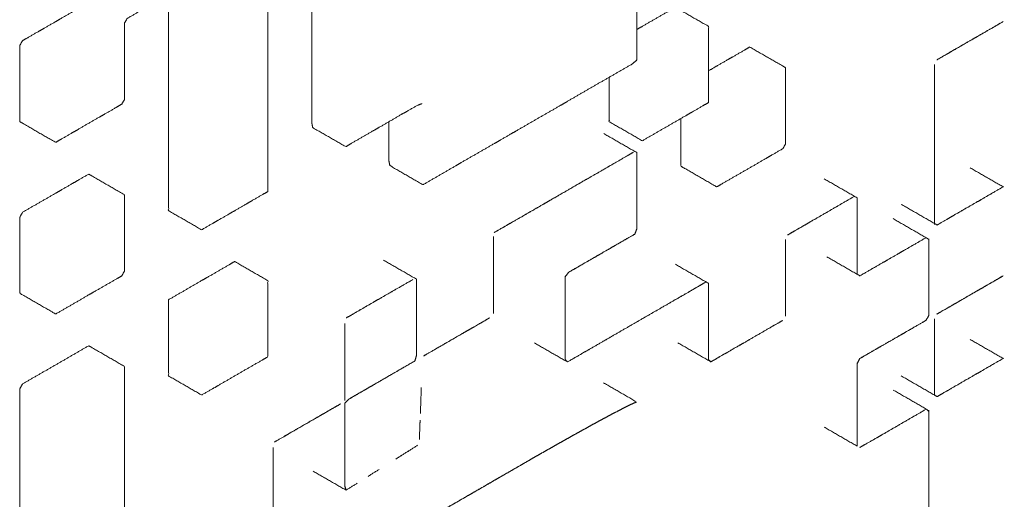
# Model space of a CAD drawing. Header units: millimetres. Extents: x 4 to 1188, y 1 to 840.
# Tile 85 of 123: x 1042.986 to 1044.066, y 147.108 to 147.635. Entities that reach past the tile are written whole.
import ezdxf

# ---------------------------------------------------------------- set-up
doc = ezdxf.new("R2010")
doc.units = ezdxf.units.MM
doc.layers.add('1', color=7, linetype='Continuous', true_color=0xffffff)

msp = doc.modelspace()

# ---------------------------------------------------------------- linework, layer by layer
at = {"layer": '1', "color": 154, "linetype": 'Continuous', "lineweight": 13}
for points, knots in [([(1043.306, 147.8508), (1043.306, 147.8431), (1043.306, 147.8292), (1043.306, 147.8152), (1043.306, 147.8012), (1043.306, 147.7873), (1043.306, 147.7803), (1043.306, 147.7663), (1043.306, 147.7594), (1043.306, 147.7454), (1043.306, 147.7314), (1043.306, 147.7244), (1043.306, 147.7105), (1043.306, 147.6965), (1043.306, 147.6825), (1043.306, 147.6686), (1043.306, 147.6616), (1043.306, 147.6476), (1043.306, 147.6406), (1043.306, 147.6267), (1043.306, 147.6127), (1043.306, 147.5988), (1043.306, 147.5848), (1043.306, 147.5778), (1043.306, 147.5638), (1043.306, 147.5569), (1043.306, 147.5429), (1043.306, 147.5289), (1043.306, 147.5219), (1043.3069, 147.5166), (1043.3432, 147.4956), (1043.3492, 147.4991), (1043.3613, 147.5061), (1043.3734, 147.5131), (1043.3795, 147.5166), (1043.3916, 147.5236), (1043.4036, 147.5306), (1043.4097, 147.534), (1043.4218, 147.541), (1043.4268, 147.5428), (1043.4268, 147.5429)], [0, 0, 0.016222, 0.04571, 0.075199, 0.104687, 0.134176, 0.14892, 0.178408, 0.193153, 0.222641, 0.252129, 0.266874, 0.296362, 0.325851, 0.355339, 0.384828, 0.399572, 0.42906, 0.443805, 0.473293, 0.502782, 0.53227, 0.561759, 0.576503, 0.605991, 0.620736, 0.650224, 0.679713, 0.694457, 0.707135, 0.795544, 0.810289, 0.839777, 0.869265, 0.88401, 0.913498, 0.942987, 0.957731, 0.987219, 0.999792, 1, 1]), ([(1043.0643, 147.7114), (1043.0643, 147.701), (1043.0643, 147.687), (1043.0643, 147.68), (1043.0643, 147.6661), (1043.0643, 147.6591), (1043.0612, 147.6539), (1043.0492, 147.6469), (1043.0431, 147.6434), (1043.031, 147.6364), (1043.025, 147.6329), (1043.0129, 147.6259), (1043.0069, 147.6225), (1042.9948, 147.6155), (1042.9887, 147.612), (1042.9857, 147.6068), (1042.9857, 147.5928), (1042.9857, 147.5788), (1042.9857, 147.5719), (1042.9857, 147.5579), (1042.9857, 147.544), (1042.9857, 147.537), (1042.9857, 147.523), (1042.9887, 147.5213), (1043.025, 147.5003), (1043.031, 147.5038), (1043.0431, 147.5108), (1043.0492, 147.5143), (1043.0612, 147.5213), (1043.0733, 147.5283), (1043.0794, 147.5317), (1043.0915, 147.5387), (1043.0975, 147.5422), (1043.1005, 147.5474), (1043.1005, 147.5614), (1043.1005, 147.5684), (1043.1005, 147.5823), (1043.1005, 147.5963), (1043.1005, 147.6102), (1043.1005, 147.6172), (1043.1005, 147.6312), (1043.1035, 147.6364), (1043.1156, 147.6434), (1043.1217, 147.6469), (1043.1338, 147.6539), (1043.1458, 147.6608), (1043.1579, 147.6678), (1043.17, 147.6748), (1043.1761, 147.6783), (1043.1791, 147.6835), (1043.1791, 147.6975), (1043.1791, 147.7114), (1043.1791, 147.7254), (1043.1791, 147.7324), (1043.1791, 147.7463), (1043.1791, 147.7533), (1043.1791, 147.7672), (1043.1761, 147.769), (1043.1398, 147.7899), (1043.1338, 147.7864), (1043.1217, 147.7795), (1043.1096, 147.7725), (1043.1005, 147.7673)], [0, 0, 0.014555, 0.033983, 0.043697, 0.063124, 0.072838, 0.079707, 0.099134, 0.108848, 0.128276, 0.13799, 0.157417, 0.167131, 0.186558, 0.196272, 0.203141, 0.222569, 0.241996, 0.25171, 0.271137, 0.290565, 0.300279, 0.319706, 0.326575, 0.384858, 0.394572, 0.413999, 0.423713, 0.443141, 0.462568, 0.472282, 0.49171, 0.501423, 0.508292, 0.52772, 0.537434, 0.556861, 0.576289, 0.595716, 0.60543, 0.624858, 0.631726, 0.651154, 0.660868, 0.680295, 0.699723, 0.71915, 0.738578, 0.748292, 0.75516, 0.774588, 0.794015, 0.813443, 0.823157, 0.842584, 0.852298, 0.871726, 0.878594, 0.936877, 0.946591, 0.966018, 0.985446, 1, 1]), ([(1043.1489, 147.6626), (1043.1489, 147.6486), (1043.1489, 147.6347), (1043.1489, 147.6277), (1043.1489, 147.6137), (1043.1489, 147.6068), (1043.1489, 147.5928), (1043.1489, 147.5788), (1043.1489, 147.5719), (1043.1489, 147.5579), (1043.1489, 147.5509), (1043.1489, 147.537), (1043.1489, 147.523), (1043.1489, 147.5091), (1043.1489, 147.4951), (1043.1489, 147.4812), (1043.1489, 147.4742), (1043.1489, 147.4602), (1043.1489, 147.4463), (1043.1489, 147.4393), (1043.1489, 147.4253), (1043.1851, 147.4044), (1043.1972, 147.4114), (1043.2033, 147.4149), (1043.2153, 147.4218), (1043.2214, 147.4253), (1043.2335, 147.4323), (1043.2395, 147.4358), (1043.2516, 147.4428), (1043.2576, 147.4463), (1043.2576, 147.4532), (1043.2576, 147.4672), (1043.2576, 147.4812), (1043.2576, 147.4951), (1043.2576, 147.5091), (1043.2576, 147.516), (1043.2576, 147.53), (1043.2576, 147.537), (1043.2576, 147.5509), (1043.2576, 147.5649), (1043.2576, 147.5788), (1043.2576, 147.5858), (1043.2576, 147.5998), (1043.2576, 147.6137), (1043.2576, 147.6277), (1043.2576, 147.6347), (1043.2576, 147.6486), (1043.2576, 147.6556), (1043.2576, 147.6696), (1043.2576, 147.6765), (1043.2576, 147.6905), (1043.2576, 147.7044), (1043.2576, 147.7114), (1043.2576, 147.7254), (1043.2214, 147.7463), (1043.2093, 147.7393), (1043.2033, 147.7358), (1043.1912, 147.7289), (1043.1791, 147.7219)], [0, 0, 0.019037, 0.038085, 0.047609, 0.066657, 0.07618, 0.095229, 0.114276, 0.123801, 0.142848, 0.152372, 0.17142, 0.190468, 0.209516, 0.228564, 0.247612, 0.257136, 0.276184, 0.295232, 0.304756, 0.323804, 0.380948, 0.399996, 0.40952, 0.428568, 0.438092, 0.457139, 0.466664, 0.485711, 0.495236, 0.50476, 0.523808, 0.542855, 0.561903, 0.580952, 0.590475, 0.609523, 0.619047, 0.638095, 0.657143, 0.676191, 0.685715, 0.704763, 0.723811, 0.742859, 0.752383, 0.771431, 0.780955, 0.800003, 0.809527, 0.828575, 0.847623, 0.857147, 0.876195, 0.933339, 0.952387, 0.961911, 0.980959, 1, 1]), ([(1043.3906, 147.523), (1043.3906, 147.5149), (1043.3906, 147.5009), (1043.3906, 147.4869), (1043.3906, 147.48), (1043.3916, 147.4748), (1043.4279, 147.4538), (1043.44, 147.4608), (1043.4521, 147.4678), (1043.4642, 147.4748), (1043.4702, 147.4783), (1043.4823, 147.4853), (1043.4944, 147.4922), (1043.5065, 147.4992), (1043.5125, 147.5027), (1043.5246, 147.5097), (1043.5307, 147.5132), (1043.5428, 147.5202), (1043.5549, 147.5272), (1043.567, 147.5341), (1043.5791, 147.5411), (1043.5851, 147.5446), (1043.5972, 147.5516), (1043.6093, 147.5586), (1043.6214, 147.5656), (1043.6335, 147.5725), (1043.6456, 147.5795), (1043.6577, 147.5865), (1043.6625, 147.5907), (1043.6625, 147.6046), (1043.6625, 147.6116), (1043.6625, 147.6256), (1043.6625, 147.6326), (1043.6625, 147.6465), (1043.6625, 147.6605), (1043.6625, 147.6745), (1043.6613, 147.6793), (1043.625, 147.7002), (1043.619, 147.6968), (1043.6069, 147.6898), (1043.5948, 147.6828), (1043.5839, 147.6765)], [0, 0, 0.014966, 0.040788, 0.066609, 0.079519, 0.090444, 0.167858, 0.19368, 0.219501, 0.245322, 0.258233, 0.284054, 0.309875, 0.335697, 0.348607, 0.374428, 0.387339, 0.41316, 0.438982, 0.464803, 0.490624, 0.503535, 0.529356, 0.555177, 0.580999, 0.60682, 0.632641, 0.658463, 0.669143, 0.694964, 0.707875, 0.733696, 0.746606, 0.772428, 0.798249, 0.82407, 0.834672, 0.912086, 0.924997, 0.950818, 0.976639, 1, 1]), ([(1043.6323, 147.5719), (1043.6323, 147.5579), (1043.6323, 147.544), (1043.6323, 147.53), (1043.6323, 147.523), (1043.6686, 147.5021), (1043.6807, 147.5091), (1043.6927, 147.516), (1043.7048, 147.523), (1043.7169, 147.53), (1043.723, 147.5335), (1043.735, 147.5405), (1043.7411, 147.544), (1043.7411, 147.5509), (1043.7411, 147.5649), (1043.7411, 147.5719), (1043.7411, 147.5858), (1043.7411, 147.5928), (1043.7411, 147.6068), (1043.7411, 147.6137), (1043.7411, 147.6277), (1043.7048, 147.6486), (1043.6927, 147.6416), (1043.6807, 147.6347), (1043.6686, 147.6277), (1043.6625, 147.6242)], [0, 0, 0.039988, 0.079989, 0.119991, 0.139991, 0.259994, 0.299995, 0.339996, 0.379997, 0.419998, 0.439998, 0.479999, 0.5, 0.52, 0.560002, 0.580002, 0.620003, 0.640003, 0.680005, 0.700005, 0.740006, 0.860009, 0.90001, 0.940011, 0.980012, 1, 1]), ([(1044.0523, 147.6259), (1044.0644, 147.6329), (1043.9919, 147.5911), (1044.004, 147.598), (1044.01, 147.6015), (1044.0221, 147.6085), (1044.0342, 147.6155), (1044.0402, 147.619), (1044.0523, 147.6259), (1044.0644, 147.6329)], [0, 0, 0.041667, 0.541667, 0.625, 0.666667, 0.75, 0.833334, 0.875, 0.958334, 1, 1]), ([(1043.7109, 147.5265), (1043.7109, 147.516), (1043.7109, 147.5021), (1043.7109, 147.4881), (1043.7109, 147.4742), (1043.7139, 147.4724), (1043.7502, 147.4515), (1043.7562, 147.455), (1043.7683, 147.462), (1043.7804, 147.4689), (1043.7925, 147.4759), (1043.8045, 147.4829), (1043.8106, 147.4864), (1043.8227, 147.4934), (1043.8257, 147.4986), (1043.8257, 147.5126), (1043.8257, 147.5195), (1043.8257, 147.5335), (1043.8257, 147.5474), (1043.8257, 147.5614), (1043.8257, 147.5754), (1043.8257, 147.5823), (1043.8227, 147.5841), (1043.7864, 147.605), (1043.7804, 147.6015), (1043.7683, 147.5945), (1043.7622, 147.5911), (1043.7502, 147.5841), (1043.7411, 147.5788)], [0, 0, 0.028223, 0.065874, 0.103523, 0.141174, 0.154486, 0.267436, 0.286262, 0.323912, 0.361562, 0.399212, 0.436863, 0.455688, 0.493338, 0.50665, 0.5443, 0.563125, 0.600775, 0.638425, 0.676076, 0.713726, 0.732551, 0.745862, 0.858813, 0.877639, 0.915289, 0.934114, 0.971764, 1, 1]), ([(1043.9889, 147.5858), (1043.9889, 147.4114), (1043.9889, 147.4253), (1043.9889, 147.4393), (1043.9889, 147.4532), (1043.9889, 147.4672), (1043.9889, 147.4812), (1043.9889, 147.4881), (1043.9889, 147.5021), (1043.9889, 147.516), (1043.9889, 147.523), (1043.9889, 147.537), (1043.9889, 147.5509), (1043.9889, 147.5649), (1043.9889, 147.5788), (1043.9889, 147.5858)], [0, 0, 0.5, 0.54, 0.58, 0.62, 0.66, 0.7, 0.72, 0.76, 0.8, 0.82, 0.859999, 0.9, 0.94, 0.979999, 1, 1]), ([(1043.6625, 147.4053), (1043.6625, 147.4891), (1043.6625, 147.4751), (1043.6625, 147.4611), (1043.6625, 147.4472), (1043.6625, 147.4402), (1043.6625, 147.4262), (1043.6625, 147.4192), (1043.6625, 147.4053)], [0, 0, 0.5, 0.583332, 0.666667, 0.75, 0.791666, 0.874999, 0.916665, 1, 1]), ([(1043.6587, 147.4894), (1043.5074, 147.4021), (1043.5195, 147.4091), (1043.5256, 147.4126), (1043.5377, 147.4195), (1043.5498, 147.4265), (1043.5619, 147.4335), (1043.5679, 147.437), (1043.58, 147.444), (1043.5921, 147.451), (1043.6042, 147.458), (1043.6163, 147.4649), (1043.6284, 147.4719), (1043.6405, 147.4789), (1043.6526, 147.4859), (1043.6587, 147.4894)], [0, 0, 0.5, 0.54, 0.56, 0.6, 0.64, 0.68, 0.7, 0.74, 0.78, 0.82, 0.86, 0.9, 0.94, 0.98, 1, 1]), ([(1042.9887, 147.4236), (1042.9857, 147.4183), (1042.9857, 147.4114), (1042.9857, 147.3974), (1042.9857, 147.3835), (1042.9857, 147.3695), (1042.9857, 147.3555), (1042.9857, 147.3416), (1042.9857, 147.3346), (1043.022, 147.3137), (1043.025, 147.3119), (1043.0371, 147.3189), (1043.0492, 147.3259), (1043.0612, 147.3329), (1043.0673, 147.3364), (1043.0794, 147.3433), (1043.0915, 147.3503), (1043.0975, 147.3538), (1043.1005, 147.359), (1043.1005, 147.366), (1043.1005, 147.38), (1043.1005, 147.3869), (1043.1005, 147.4009), (1043.1005, 147.4149), (1043.1005, 147.4218), (1043.1005, 147.4358), (1043.1005, 147.4428), (1043.0643, 147.4637), (1043.0612, 147.4655), (1043.0492, 147.4585), (1043.0431, 147.455), (1043.031, 147.448), (1043.025, 147.4445), (1043.0129, 147.4375), (1043.0008, 147.4306), (1042.9887, 147.4236)], [0, 0, 0.011255, 0.027171, 0.059004, 0.090836, 0.122669, 0.154502, 0.186334, 0.202251, 0.297749, 0.309003, 0.340836, 0.372669, 0.404502, 0.420418, 0.452251, 0.484084, 0.499999, 0.511254, 0.527171, 0.559003, 0.57492, 0.606752, 0.638585, 0.654501, 0.686334, 0.70225, 0.797749, 0.809004, 0.840836, 0.856752, 0.888585, 0.904502, 0.936334, 0.968167, 1, 1]), ([(1043.9919, 147.4096), (1044.0644, 147.4515), (1044.0523, 147.4445), (1044.0402, 147.4375), (1044.0342, 147.434), (1044.0221, 147.4271), (1044.01, 147.4201), (1044.004, 147.4166), (1043.9919, 147.4096)], [0, 0, 0.5, 0.583333, 0.666667, 0.708333, 0.791667, 0.875, 0.916667, 1, 1]), ([(1043.9011, 147.441), (1043.8285, 147.399), (1043.8346, 147.4025), (1043.8467, 147.4095), (1043.8527, 147.413), (1043.8648, 147.42), (1043.8769, 147.427), (1043.889, 147.434), (1043.9011, 147.441)], [0, 0, 0.5, 0.541667, 0.625, 0.666667, 0.75, 0.833333, 0.916666, 1, 1]), ([(1043.9043, 147.3696), (1043.9043, 147.3556), (1043.9043, 147.4394), (1043.9043, 147.4324), (1043.9043, 147.4185), (1043.9043, 147.4115), (1043.9043, 147.3975), (1043.9043, 147.3905), (1043.9043, 147.3766), (1043.9043, 147.3696), (1043.9043, 147.3556)], [0, 0, 0.041666, 0.541666, 0.583333, 0.666666, 0.708334, 0.791667, 0.833334, 0.916667, 0.958333, 1, 1]), ([(1043.5054, 147.3124), (1043.5054, 147.3194), (1043.5054, 147.3334), (1043.5054, 147.3474), (1043.5054, 147.3613), (1043.5054, 147.3753), (1043.5054, 147.3893), (1043.5054, 147.3963), (1043.5054, 147.3124)], [0, 0, 0.041669, 0.125001, 0.208334, 0.291666, 0.375001, 0.458334, 0.5, 1, 1]), ([(1043.5998, 147.3647), (1043.5877, 147.3577), (1043.6603, 147.3996), (1043.6482, 147.3926), (1043.6361, 147.3856), (1043.63, 147.3821), (1043.6179, 147.3751), (1043.6119, 147.3717), (1043.5998, 147.3647), (1043.5877, 147.3577)], [0, 0, 0.041666, 0.541666, 0.625, 0.708333, 0.75, 0.833333, 0.875, 0.958333, 1, 1]), ([(1043.8257, 147.3937), (1043.8257, 147.3099), (1043.8257, 147.3238), (1043.8257, 147.3378), (1043.8257, 147.3448), (1043.8257, 147.3588), (1043.8257, 147.3727), (1043.8257, 147.3867), (1043.8257, 147.3937)], [0, 0, 0.5, 0.583333, 0.666666, 0.708333, 0.791666, 0.875001, 0.958334, 1, 1]), ([(1043.9798, 147.3957), (1043.9072, 147.3538), (1043.9193, 147.3608), (1043.9314, 147.3678), (1043.9375, 147.3712), (1043.9496, 147.3782), (1043.9556, 147.3817), (1043.9677, 147.3887), (1043.9798, 147.3957)], [0, 0, 0.5, 0.583334, 0.666667, 0.708333, 0.791667, 0.833333, 0.916667, 1, 1]), ([(1043.9828, 147.3101), (1043.9828, 147.3939), (1043.9828, 147.3799), (1043.9828, 147.3729), (1043.9828, 147.359), (1043.9828, 147.352), (1043.9828, 147.338), (1043.9828, 147.331), (1043.9828, 147.317), (1043.9828, 147.3101)], [0, 0, 0.5, 0.583333, 0.625, 0.708333, 0.750001, 0.833334, 0.875001, 0.958334, 1, 1]), ([(1043.1489, 147.3276), (1043.1489, 147.3137), (1043.1489, 147.3067), (1043.1489, 147.2927), (1043.1489, 147.2858), (1043.1489, 147.2718), (1043.1489, 147.2579), (1043.1489, 147.2439), (1043.1851, 147.223), (1043.1972, 147.2299), (1043.2033, 147.2334), (1043.2153, 147.2404), (1043.2274, 147.2474), (1043.2395, 147.2544), (1043.2516, 147.2613), (1043.2576, 147.2648), (1043.2576, 147.2788), (1043.2576, 147.2927), (1043.2576, 147.2997), (1043.2576, 147.3137), (1043.2576, 147.3207), (1043.2576, 147.3346), (1043.2576, 147.3486), (1043.2214, 147.3695), (1043.2153, 147.366), (1043.2033, 147.359), (1043.1912, 147.3521), (1043.1851, 147.3486), (1043.173, 147.3416), (1043.161, 147.3346), (1043.1489, 147.3276)], [0, 0, 0.033334, 0.05, 0.083334, 0.1, 0.133334, 0.166666, 0.2, 0.3, 0.333333, 0.35, 0.383333, 0.416667, 0.45, 0.483333, 0.5, 0.533334, 0.566666, 0.583334, 0.616666, 0.633334, 0.666666, 0.7, 0.8, 0.816667, 0.85, 0.883333, 0.9, 0.933333, 0.966667, 1, 1]), ([(1043.3438, 147.3076), (1043.3498, 147.3111), (1043.3619, 147.3181), (1043.374, 147.3251), (1043.3801, 147.3286), (1043.3922, 147.3355), (1043.4043, 147.3425), (1043.4164, 147.3495), (1043.3438, 147.3076)], [0, 0, 0.041666, 0.125, 0.208333, 0.25, 0.333334, 0.416666, 0.5, 1, 1]), ([(1043.4208, 147.2664), (1043.4208, 147.3502), (1043.4208, 147.3362), (1043.4208, 147.3292), (1043.4208, 147.3153), (1043.4208, 147.3013), (1043.4208, 147.2873), (1043.4208, 147.2733), (1043.4208, 147.2664)], [0, 0, 0.5, 0.583335, 0.625001, 0.708334, 0.791666, 0.874999, 0.958334, 1, 1]), ([(1043.584, 147.262), (1043.584, 147.3528), (1043.584, 147.3389), (1043.584, 147.3249), (1043.584, 147.3179), (1043.584, 147.3039), (1043.584, 147.297), (1043.584, 147.283), (1043.584, 147.276), (1043.584, 147.262)], [0, 0, 0.5, 0.576923, 0.653847, 0.692308, 0.769231, 0.807692, 0.884615, 0.923076, 1, 1]), ([(1044.0523, 147.3468), (1044.0644, 147.3538), (1043.9919, 147.3119), (1043.9979, 147.3154), (1044.01, 147.3224), (1044.0161, 147.3259), (1044.0281, 147.3329), (1044.0402, 147.3398), (1044.0463, 147.3433), (1044.0523, 147.3468), (1044.0644, 147.3538)], [0, 0, 0.041667, 0.541667, 0.583333, 0.666667, 0.708334, 0.791667, 0.875, 0.916667, 0.958334, 1, 1]), ([(1043.5864, 147.2593), (1043.5985, 147.2662), (1043.6106, 147.2732), (1043.6227, 147.2802), (1043.6348, 147.2872), (1043.6469, 147.2942), (1043.659, 147.3012), (1043.6711, 147.3082), (1043.6832, 147.3151), (1043.6953, 147.3221), (1043.7074, 147.3291), (1043.7195, 147.3361), (1043.7316, 147.3431), (1043.7376, 147.3466), (1043.5864, 147.2593)], [0, 0, 0.04, 0.08, 0.12, 0.16, 0.2, 0.24, 0.28, 0.32, 0.36, 0.4, 0.44, 0.48, 0.5, 1, 1]), ([(1043.7411, 147.2618), (1043.7411, 147.3456), (1043.7411, 147.3386), (1043.7411, 147.3246), (1043.7411, 147.3107), (1043.7411, 147.3037), (1043.7411, 147.2897), (1043.7411, 147.2827), (1043.7411, 147.2687), (1043.7411, 147.2618)], [0, 0, 0.5, 0.541666, 0.625001, 0.708334, 0.75, 0.833333, 0.874999, 0.958334, 1, 1]), ([(1043.4892, 147.3008), (1043.5013, 147.3078), (1043.4287, 147.2659), (1043.4408, 147.2729), (1043.4529, 147.2799), (1043.465, 147.2869), (1043.4771, 147.2939), (1043.4832, 147.2973), (1043.4892, 147.3008), (1043.5013, 147.3078)], [0, 0, 0.041668, 0.541668, 0.625002, 0.708335, 0.791668, 0.875, 0.916667, 0.958334, 1, 1]), ([(1043.9889, 147.3067), (1043.9889, 147.223), (1043.9889, 147.2299), (1043.9889, 147.2439), (1043.9889, 147.2579), (1043.9889, 147.2718), (1043.9889, 147.2858), (1043.9889, 147.2997), (1043.9889, 147.3067)], [0, 0, 0.5, 0.541667, 0.624999, 0.708334, 0.791668, 0.875, 0.958334, 1, 1]), ([(1043.3422, 147.3015), (1043.3422, 147.2177), (1043.3422, 147.2247), (1043.3422, 147.2386), (1043.3422, 147.2456), (1043.3422, 147.2596), (1043.3422, 147.2736), (1043.3422, 147.2875), (1043.3422, 147.3015)], [0, 0, 0.5, 0.541666, 0.625, 0.666666, 0.750001, 0.833334, 0.916667, 1, 1]), ([(1043.8224, 147.3048), (1043.7438, 147.2594), (1043.7559, 147.2664), (1043.7619, 147.2699), (1043.774, 147.2769), (1043.7801, 147.2803), (1043.7921, 147.2873), (1043.8042, 147.2943), (1043.8163, 147.3013), (1043.8224, 147.3048)], [0, 0, 0.5, 0.576923, 0.615385, 0.692308, 0.730769, 0.807692, 0.884616, 0.961538, 1, 1]), ([(1043.9192, 147.27), (1043.9071, 147.263), (1043.9797, 147.3049), (1043.9676, 147.2979), (1043.9555, 147.2909), (1043.9494, 147.2874), (1043.9373, 147.2804), (1043.9252, 147.2735), (1043.9192, 147.27), (1043.9071, 147.263)], [0, 0, 0.041667, 0.541667, 0.625, 0.708333, 0.75, 0.833333, 0.916666, 0.958334, 1, 1]), ([(1042.9887, 147.2352), (1042.9857, 147.2299), (1042.9857, 147.216), (1042.9857, 147.202), (1042.9857, 147.1881), (1042.9857, 147.1741), (1042.9857, 147.1602), (1042.9857, 147.1462), (1042.9857, 147.1323), (1042.9857, 147.1253), (1042.9857, 147.1113), (1042.9857, 147.1043), (1042.9857, 147.0904), (1042.9857, 147.0764), (1042.9857, 147.0695), (1042.9857, 147.0555), (1042.9857, 147.0415), (1042.9857, 147.0276), (1042.9857, 147.0206), (1042.9857, 147.0066), (1042.9857, 146.9997), (1042.9857, 146.9857), (1042.9857, 146.9718), (1042.9857, 146.9648), (1042.9887, 146.963), (1043.025, 146.9421), (1043.0371, 146.9491), (1043.0431, 146.9526), (1043.0552, 146.9595), (1043.0612, 146.963), (1043.0733, 146.97), (1043.0794, 146.9735), (1043.0915, 146.9805), (1043.0975, 146.984), (1043.1005, 146.9892), (1043.1005, 147.0032), (1043.1005, 147.0101), (1043.1005, 147.0241), (1043.1005, 147.038), (1043.1005, 147.052), (1043.1005, 147.066), (1043.1005, 147.0799), (1043.1005, 147.0939), (1043.1005, 147.1078), (1043.1005, 147.1218), (1043.1005, 147.1357), (1043.1005, 147.1497), (1043.1005, 147.1637), (1043.1005, 147.1776), (1043.1005, 147.1916), (1043.1005, 147.2055), (1043.1005, 147.2195), (1043.1005, 147.2265), (1043.1005, 147.2404), (1043.1005, 147.2544), (1043.0643, 147.2753), (1043.0612, 147.277), (1043.0492, 147.2701), (1043.0371, 147.2631), (1043.025, 147.2561), (1043.0129, 147.2491), (1043.0008, 147.2422), (1042.9887, 147.2352)], [0, 0, 0.006158, 0.023575, 0.040992, 0.05841, 0.075827, 0.093244, 0.110662, 0.128079, 0.136788, 0.154205, 0.162914, 0.180331, 0.197748, 0.206457, 0.223874, 0.241291, 0.258708, 0.267417, 0.284834, 0.293543, 0.31096, 0.328378, 0.337086, 0.343244, 0.395496, 0.412914, 0.421622, 0.439039, 0.447748, 0.465165, 0.473874, 0.491291, 0.5, 0.506158, 0.523575, 0.532284, 0.549701, 0.567118, 0.584536, 0.601953, 0.61937, 0.636788, 0.654205, 0.671622, 0.689039, 0.706456, 0.723874, 0.741291, 0.758708, 0.776126, 0.793543, 0.802252, 0.819669, 0.837086, 0.889338, 0.895496, 0.912913, 0.930331, 0.947748, 0.965165, 0.982582, 1, 1]), ([(1043.9919, 147.2212), (1044.0644, 147.2631), (1044.0523, 147.2561), (1044.0402, 147.2491), (1044.0342, 147.2456), (1044.0221, 147.2387), (1044.01, 147.2317), (1043.9979, 147.2247), (1043.9919, 147.2212)], [0, 0, 0.5, 0.583333, 0.666667, 0.708333, 0.791667, 0.875, 0.958334, 1, 1]), ([(1043.3586, 147.2254), (1043.3465, 147.2184), (1043.4191, 147.2604), (1043.407, 147.2534), (1043.3949, 147.2464), (1043.3828, 147.2394), (1043.3707, 147.2324), (1043.3647, 147.2289), (1043.3586, 147.2254), (1043.3465, 147.2184)], [0, 0, 0.041667, 0.541667, 0.625, 0.708334, 0.791667, 0.875, 0.916667, 0.958333, 1, 1]), ([(1043.9043, 147.1668), (1043.9043, 147.2576), (1043.9043, 147.2437), (1043.9043, 147.2297), (1043.9043, 147.2227), (1043.9043, 147.2087), (1043.9043, 147.1948), (1043.9043, 147.1808), (1043.9043, 147.1668)], [0, 0, 0.5, 0.576923, 0.653846, 0.692307, 0.769231, 0.846154, 0.923077, 1, 1]), ([(1043.5408, 147.1492), (1043.547, 147.1528), (1043.5529, 147.1562), (1043.5591, 147.1597), (1043.5652, 147.1632), (1043.5713, 147.1666), (1043.5772, 147.17), (1043.5833, 147.1734), (1043.5894, 147.1769), (1043.5955, 147.1803), (1043.6015, 147.1836), (1043.6077, 147.187), (1043.6137, 147.1904), (1043.6199, 147.1937), (1043.6258, 147.1969), (1043.632, 147.2003), (1043.638, 147.2034), (1043.644, 147.2066), (1043.6502, 147.2098), (1043.6561, 147.2127), (1043.6623, 147.2154), (1043.626, 147.2364)], [0, 0, 0.039332, 0.076713, 0.116083, 0.154434, 0.193066, 0.230889, 0.269167, 0.308167, 0.346583, 0.384577, 0.423971, 0.462107, 0.501034, 0.53885, 0.577976, 0.615859, 0.654036, 0.693529, 0.731111, 0.770294, 1, 1]), ([(1043.3256, 147.2064), (1043.3377, 147.2133), (1043.2651, 147.1714), (1043.2772, 147.1784), (1043.2832, 147.1819), (1043.2953, 147.1889), (1043.3074, 147.1959), (1043.3195, 147.2029), (1043.3256, 147.2064), (1043.3377, 147.2133)], [0, 0, 0.041667, 0.541667, 0.625, 0.666667, 0.75, 0.833334, 0.916667, 0.958333, 1, 1]), ([(1043.3422, 147.1231), (1043.3422, 147.2139), (1043.3422, 147.2), (1043.3422, 147.186), (1043.3422, 147.179), (1043.3422, 147.165), (1043.3422, 147.1511), (1043.3422, 147.1371), (1043.3422, 147.1231)], [0, 0, 0.5, 0.576923, 0.653847, 0.692308, 0.769231, 0.846153, 0.923077, 1, 1]), ([(1043.9801, 147.2075), (1043.9076, 147.1656), (1043.9136, 147.1691), (1043.9257, 147.176), (1043.9318, 147.1795), (1043.9439, 147.1865), (1043.956, 147.1935), (1043.9681, 147.2005), (1043.9801, 147.2075)], [0, 0, 0.5, 0.541666, 0.625, 0.666666, 0.75, 0.833333, 0.916667, 1, 1]), ([(1043.9828, 147.0305), (1043.9828, 147.2051), (1043.9828, 147.1911), (1043.9828, 147.1772), (1043.9828, 147.1632), (1043.9828, 147.1492), (1043.9828, 147.1422), (1043.9828, 147.1283), (1043.9828, 147.1143), (1043.9828, 147.1073), (1043.9828, 147.0933), (1043.9828, 147.0794), (1043.9828, 147.0654), (1043.9828, 147.0584), (1043.9828, 147.0445), (1043.9828, 147.0305)], [0, 0, 0.5, 0.54, 0.58, 0.619999, 0.66, 0.68, 0.72, 0.759999, 0.779999, 0.82, 0.86, 0.9, 0.919999, 0.959999, 1, 1]), ([(1043.4248, 147.1954), (1043.424, 147.174), (1043.4245, 147.1883), (1043.4248, 147.1954)], [0, 0, 0.5, 0.833332, 1, 1]), ([(1043.4221, 147.1678), (1043.398, 147.1526), (1043.41, 147.1602), (1043.4221, 147.1678)], [0, 0, 0.5, 0.749999, 1, 1]), ([(1043.2637, 147.1653), (1043.2637, 146.9836), (1043.2637, 146.9976), (1043.2637, 147.0116), (1043.2637, 147.0256), (1043.2637, 147.0395), (1043.2637, 147.0535), (1043.2637, 147.0675), (1043.2637, 147.0745), (1043.2637, 147.0884), (1043.2637, 147.1024), (1043.2637, 147.1094), (1043.2637, 147.1233), (1043.2637, 147.1303), (1043.2637, 147.1443), (1043.2637, 147.1583), (1043.2637, 147.1653)], [0, 0, 0.5, 0.538462, 0.576924, 0.615385, 0.653846, 0.692308, 0.73077, 0.75, 0.788462, 0.826923, 0.846155, 0.884616, 0.903847, 0.942308, 0.980769, 1, 1]), ([(1043.4377, 147.0897), (1043.4255, 147.0826), (1043.5408, 147.1492), (1043.5348, 147.1457), (1043.5227, 147.1387), (1043.5105, 147.1317), (1043.5044, 147.1282), (1043.4923, 147.1212), (1043.4802, 147.1142), (1043.4741, 147.1107), (1043.4619, 147.1037), (1043.4498, 147.0967), (1043.4377, 147.0897), (1043.4255, 147.0826)], [0, 0, 0.026333, 0.526333, 0.55235, 0.605015, 0.65768, 0.684012, 0.736677, 0.789341, 0.815674, 0.868338, 0.921003, 0.973668, 1, 1])]:
    msp.add_open_spline(points, degree=1, knots=knots, dxfattribs=at)
for points in [[(1043.6625, 147.4891), (1043.6263, 147.51)], [(1044.0644, 147.4515), (1044.0281, 147.4724)], [(1043.9043, 147.4394), (1043.868, 147.4603)], [(1043.9526, 147.4323), (1043.9889, 147.4114)], [(1043.9798, 147.3957), (1043.9436, 147.4166)], [(1043.6603, 147.3996), (1043.6625, 147.4053)], [(1043.9889, 147.4114), (1043.9919, 147.4096)], [(1043.9828, 147.3939), (1043.9798, 147.3957)], [(1043.4208, 147.3502), (1043.3845, 147.3711)], [(1043.871, 147.3747), (1043.9072, 147.3538)], [(1043.7411, 147.3456), (1043.7048, 147.3665)], [(1043.584, 147.3528), (1043.5877, 147.3577)], [(1043.9072, 147.3538), (1043.9043, 147.3556)], [(1043.9797, 147.3049), (1043.9828, 147.3101)], [(1043.5501, 147.2802), (1043.5864, 147.2593)], [(1043.7075, 147.2803), (1043.7438, 147.2594)], [(1044.0644, 147.2631), (1044.0281, 147.284)], [(1043.4191, 147.2604), (1043.4208, 147.2664)], [(1043.9043, 147.2576), (1043.9071, 147.263)], [(1043.5864, 147.2593), (1043.584, 147.262)], [(1043.7438, 147.2594), (1043.7411, 147.2618)], [(1043.9526, 147.2439), (1043.9889, 147.223)], [(1043.4256, 147.2168), (1043.4261, 147.2311), (1043.4256, 147.2168)], [(1043.9801, 147.2075), (1043.9439, 147.2284)], [(1043.9889, 147.223), (1043.9919, 147.2212)], [(1043.3422, 147.2139), (1043.3465, 147.2184)], [(1043.4256, 147.2168), (1043.4251, 147.2025), (1043.4256, 147.2168)], [(1043.9828, 147.2051), (1043.9801, 147.2075)], [(1043.868, 147.1878), (1043.9043, 147.1668)], [(1043.3073, 147.1394), (1043.3436, 147.1185)], [(1043.3798, 147.1413), (1043.3677, 147.1337), (1043.3798, 147.1413)], [(1043.3436, 147.1185), (1043.3422, 147.1231)], [(1043.3557, 147.1261), (1043.3436, 147.1185), (1043.3557, 147.1261)]]:
    msp.add_open_spline(points, degree=1, dxfattribs=at)

doc.saveas('drawing.dxf')
